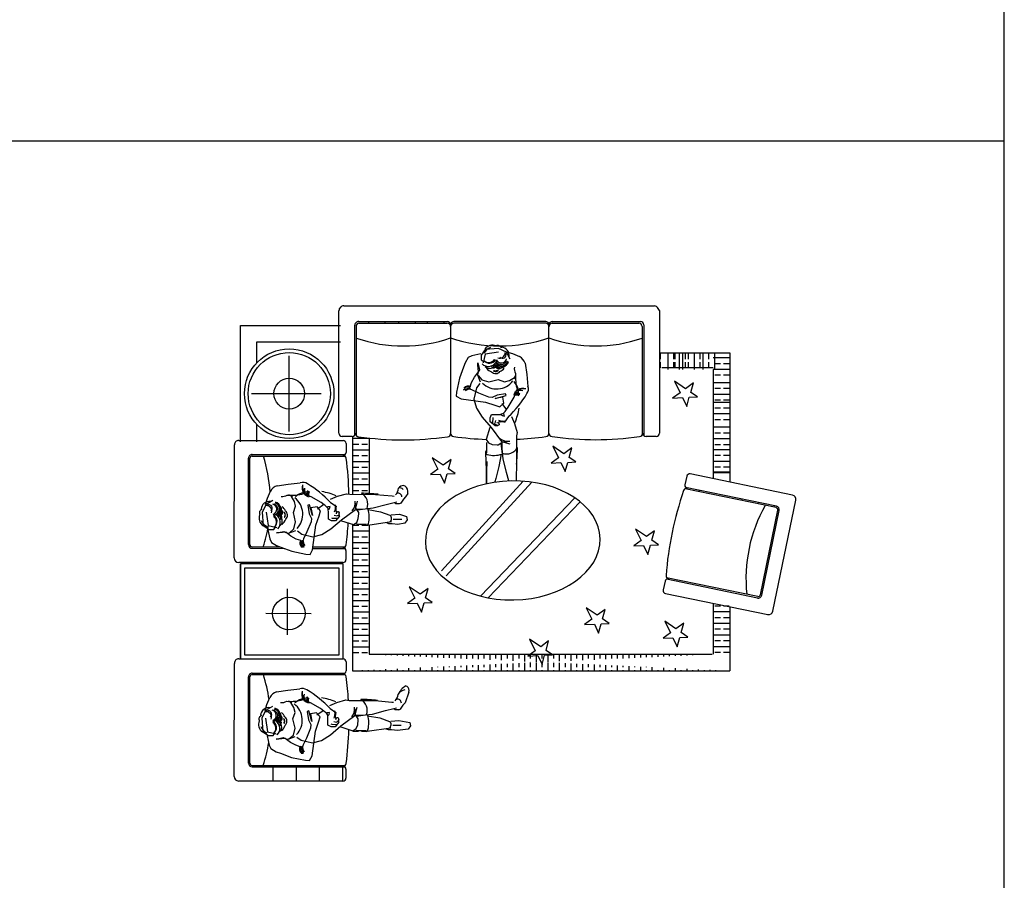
# Model space of a CAD drawing. Header units: millimetres. Extents: x -30782 to 40110, y 35885 to 73818.
# Tile 153 of 166: x 34713 to 40110, y 59161 to 63880. Entities that reach past the tile are written whole.
import ezdxf

# ---------------------------------------------------------------- set-up
doc = ezdxf.new("R2010")
doc.units = ezdxf.units.MM
doc.layers.add('L1', color=7, linetype='Continuous')

# ---------------------------------------------------------------- blocks, each defined once
blk = doc.blocks.new('A$C6974106A')
h = blk.add_hatch()
h.set_pattern_fill('BRASS', color=256, scale=10, angle=180, style=0)
h.set_pattern_definition([(180, (3011.95, -3920.034), (-8e-15, -63.5), []), (180, (3011.95, -3951.784), (-8e-15, -63.5), [31.75, -15.875])])
edge = h.paths.add_edge_path()
edge.add_line((1910.4, 739.1), (1910.4, 2620.5))
edge.add_line((2001.1, 648.3), (2001.1, 2716.5))
for p, q in [((1674, 2952.8), (1066.4, 3078.6)), ((1037.4, 3059.6), (921.6, 2499.8)), ((1098.5, 2971.9), (995.3, 2473.5)), ((1106.5, 2970.2), (1003.1, 2470.9)), ((1584.7, 2883.8), (1120.9, 2979.7)), ((1586.3, 2891.7), (1122.6, 2987.7)), ((1104.4, 2960.1), (1096.4, 2961.8)), ((1577.2, 2364.1), (1693, 2923.9)), ((1086, 2871.3), (1078, 2872.9)), ((1594.2, 2869.3), (1490.8, 2369.9)), ((1602.2, 2867.6), (1499, 2369.3)), ((1067.6, 2782.4), (1059.6, 2784.1)), ((257.4, 2716.5), (966.4, 2716.5)), ((257.4, 2335.8), (257.4, 2716.5)), ((285.4, 2716.5), (285.4, 2625.8)), ((317.1, 2712.9), (317.1, 2681.1)), ((348.9, 2716.5), (348.9, 2625.8)), ((380.6, 2712.9), (380.6, 2681.1)), ((422.1, 2716.5), (422.1, 2625.8)), ((453.9, 2712.9), (453.9, 2681.1)), ((485.6, 2716.5), (485.6, 2625.8)), ((517.4, 2712.9), (517.4, 2681.1)), ((529.2, 2716.5), (529.2, 2625.8)), ((561, 2712.9), (561, 2681.1)), ((592.7, 2716.5), (592.7, 2625.8)), ((624.5, 2712.9), (624.5, 2681.1)), ((665.9, 2716.5), (665.9, 2625.8)), ((697.7, 2712.9), (697.7, 2681.1)), ((729.4, 2716.5), (729.4, 2625.8)), ((761.2, 2712.9), (761.2, 2681.1)), ((788.7, 2716.5), (788.7, 2625.8)), ((820.4, 2712.9), (820.4, 2681.1)), ((853, 2716.5), (853, 2625.8)), ((884.7, 2712.9), (884.7, 2681.1)), ((912.2, 2716.5), (912.2, 2625.8)), ((916.5, 2716.5), (916.5, 2625.8)), ((1646.7, 2712.9), (1646.7, 2681.1)), ((1650.1, 2716.5), (2001.1, 2716.5)), ((1678.5, 2716.5), (1678.5, 2625.8)), ((1710.2, 2712.9), (1710.2, 2681.1)), ((1742, 2716.5), (1742, 2625.8)), ((1773.7, 2712.9), (1773.7, 2681.1)), ((1805.5, 2716.5), (1805.5, 2625.8)), ((1837.2, 2712.9), (1837.2, 2681.1)), ((1869, 2716.5), (1869, 2625.8)), ((1900.7, 2712.9), (1900.7, 2681.1)), ((2001.1, 648.3), (2001.1, 2716.5)), ((317.1, 2665.2), (317.1, 2633.5)), ((380.6, 2665.2), (380.6, 2633.5)), ((453.9, 2665.2), (453.9, 2633.5)), ((517.4, 2665.2), (517.4, 2633.5)), ((561, 2665.2), (561, 2633.5)), ((624.5, 2665.2), (624.5, 2633.5)), ((697.7, 2665.2), (697.7, 2633.5)), ((761.2, 2665.2), (761.2, 2633.5)), ((820.4, 2665.2), (820.4, 2633.5)), ((884.7, 2665.2), (884.7, 2633.5)), ((1646.7, 2665.2), (1646.7, 2633.5)), ((1710.2, 2665.2), (1710.2, 2633.5)), ((1773.7, 2665.2), (1773.7, 2633.5)), ((1837.2, 2665.2), (1837.2, 2633.5)), ((1900.7, 2665.2), (1900.7, 2633.5)), ((257.4, 2632), (348.1, 2632)), ((261, 2600.3), (292.7, 2600.3)), ((308.6, 2600.3), (340.3, 2600.3)), ((337.3, 2343.7), (337.3, 2625.8)), ((348.1, 2625.8), (947.6, 2625.8)), ((1631.3, 2625.8), (1910.4, 2625.8)), ((1910.4, 739.1), (1910.4, 2620.5)), ((257.4, 2568.5), (348.1, 2568.5)), ((261, 2552), (292.7, 2552)), ((308.6, 2552), (340.3, 2552)), ((499.5, 2538.4), (474.4, 2502)), ((501.5, 2494.4), (499.5, 2538.4)), ((1019.1, 2547.8), (1011.1, 2549.5)), ((257.4, 2520.3), (348.1, 2520.3)), ((261, 2488.5), (292.7, 2488.5)), ((308.6, 2488.5), (340.3, 2488.5)), ((474.4, 2502), (422.5, 2516.6)), ((422.5, 2516.6), (454.4, 2473)), ((551.9, 2480.3), (501.5, 2494.4)), ((1816.6, 2486.7), (1791.5, 2450.3)), ((1818.6, 2442.7), (1816.6, 2486.7)), ((257.4, 2456.8), (348.1, 2456.8)), ((257.4, 2439.4), (348.1, 2439.4)), ((261, 2471.1), (292.7, 2471.1)), ((308.6, 2471.1), (340.3, 2471.1)), ((454.4, 2473), (412.7, 2412.5)), ((412.7, 2412.5), (476.1, 2443.4)), ((476.1, 2443.4), (505.6, 2403.1)), ((503.2, 2456.6), (551.9, 2480.3)), ((505.6, 2403.1), (503.2, 2456.6)), ((934.3, 2480.5), (982.2, 2470.6)), ((1739.6, 2464.8), (1771.5, 2421.3)), ((1791.5, 2450.3), (1739.6, 2464.8)), ((1869, 2428.6), (1818.6, 2442.7)), ((257.4, 2375.9), (348.1, 2375.9)), ((261, 2415.3), (292.7, 2415.3)), ((261, 2407.6), (292.7, 2407.6)), ((308.6, 2415.3), (340.3, 2415.3)), ((308.6, 2407.6), (340.3, 2407.6)), ((1771.5, 2421.3), (1729.8, 2360.7)), ((1729.8, 2360.7), (1793.2, 2391.6)), ((1793.2, 2391.6), (1822.7, 2351.3)), ((1820.3, 2404.8), (1869, 2428.6)), ((1822.7, 2351.3), (1820.3, 2404.8)), ((26.3, 2330.4), (697.6, 2330.4)), ((261, 2334.4), (292.7, 2334.4)), ((308.6, 2334.4), (340.3, 2334.4)), ((1310.5, 2325.8), (1285.4, 2289.4)), ((1312.4, 2281.8), (1310.5, 2325.8)), ((1509.9, 2361.4), (1557.9, 2351.4)), ((0, 600.9), (0.2, 2303.4)), ((715.8, 2312.2), (715.8, 2258)), ((1233.5, 2303.9), (1265.4, 2260.4)), ((1285.4, 2289.4), (1233.5, 2303.9)), ((1362.9, 2267.7), (1312.4, 2281.8)), ((1314.1, 2243.9), (1362.9, 2267.7)), ((86.3, 1743.4), (86.3, 2226.3)), ((95.4, 1743), (95.4, 2217.2)), ((104.5, 2244.5), (708.9, 2244.4)), ((113.6, 2235.4), (710, 2235.3)), ((1265.4, 2260.4), (1223.6, 2199.8)), ((1223.6, 2199.8), (1287.1, 2230.7)), ((1287.1, 2230.7), (1316.6, 2190.4)), ((1316.6, 2190.4), (1314.1, 2243.9)), ((1741.8, 2055.7), (1716.7, 2019.3)), ((1743.8, 2011.7), (1741.8, 2055.7)), ((1664.9, 2033.8), (1696.7, 1990.2)), ((1716.7, 2019.3), (1664.9, 2033.8)), ((1794.2, 1997.5), (1743.8, 2011.7)), ((1745.5, 1973.8), (1794.2, 1997.5)), ((1696.7, 1990.2), (1655, 1929.7)), ((1655, 1929.7), (1718.4, 1960.6)), ((1718.4, 1960.6), (1747.9, 1920.3)), ((1747.9, 1920.3), (1745.5, 1973.8)), ((1075.2, 1897), (1601.2, 1392.3)), ((779.1, 1849.9), (811, 1806.3)), ((831, 1835.3), (779.1, 1849.9)), ((856.1, 1871.7), (831, 1835.3)), ((858.1, 1827.8), (856.1, 1871.7)), ((1052.4, 1866.2), (1591.5, 1349)), ((811, 1806.3), (769.3, 1745.8)), ((908.5, 1813.6), (858.1, 1827.8)), ((859.8, 1789.9), (908.5, 1813.6)), ((862.2, 1736.4), (859.8, 1789.9)), ((769.3, 1745.8), (832.7, 1776.7)), ((832.7, 1776.7), (862.2, 1736.4)), ((1914.4, 1745.3), (1889.3, 1708.9)), ((1916.3, 1701.3), (1914.4, 1745.3)), ((86.3, 1707.1), (86.2, 1204.2)), ((95.4, 1707.5), (95.3, 1204.2)), ((698.7, 1725.2), (103, 1725.2)), ((1869.3, 1679.9), (1827.5, 1619.3)), ((1837.4, 1723.4), (1869.3, 1679.9)), ((1889.3, 1708.9), (1837.4, 1723.4)), ((1966.8, 1687.2), (1916.3, 1701.3)), ((1918.1, 1663.4), (1966.8, 1687.2)), ((966.5, 1631.7), (1481.2, 1162.3)), ((1827.5, 1619.3), (1891, 1650.3)), ((1891, 1650.3), (1920.5, 1609.9)), ((1920.5, 1609.9), (1918.1, 1663.4)), ((315, 1594), (376, 1603.3)), ((376, 1603.3), (441.9, 1609.8)), ((961.4, 1583.9), (1453.7, 1136)), ((251.5, 1492), (261.8, 1525)), ((291.5, 1512.9), (254.4, 1491.7)), ((261.8, 1525), (278.3, 1563.5)), ((389.4, 1538.6), (379.1, 1542.7)), ((400.9, 1534.8), (379.6, 1543.8)), ((393.5, 1535.3), (389.4, 1538.6)), ((410, 1508.5), (393.5, 1535.3)), ((467.1, 1545.3), (458.5, 1552.8)), ((471.6, 1541.1), (467.1, 1545.3)), ((477.3, 1537.3), (471.6, 1541.1)), ((478.6, 1548.1), (474.8, 1551.9)), ((474.8, 1551.9), (476.7, 1539.8)), ((476.7, 1539.8), (487.6, 1533.8)), ((487.6, 1533.8), (477.3, 1537.3)), ((483, 1541.1), (478.6, 1548.1)), ((484.3, 1564.6), (479.9, 1564)), ((479.9, 1564), (481.8, 1551.9)), ((501.3, 1533.7), (480.9, 1540.2)), ((481.8, 1551.9), (483, 1544.9)), ((483, 1544.9), (483, 1541.1)), ((484.3, 1543), (484.3, 1564.6)), ((494.6, 1533.8), (484.3, 1543)), ((489.4, 1560.2), (486.2, 1543.6)), ((486.2, 1543.6), (488.1, 1538.5)), ((488.1, 1538.5), (494.6, 1533.8)), ((488.8, 1549.4), (489.4, 1555.7)), ((489.4, 1540.4), (488.8, 1549.4)), ((489.4, 1555.7), (492, 1560.8)), ((492, 1560.8), (489.4, 1560.2)), ((556, 1501.9), (501.3, 1533.7)), ((606.9, 1519.9), (645.3, 1536.1)), ((645.3, 1536.1), (694.9, 1550)), ((694.9, 1550), (713.1, 1547.4)), ((713.1, 1547.4), (854.4, 1546.3)), ((854.4, 1546.3), (957, 1546)), ((254.4, 1491.7), (233.2, 1449.3)), ((403.8, 1446.7), (416.2, 1481.7)), ((416.2, 1481.7), (410, 1508.5)), ((491.5, 1489.8), (483.1, 1487)), ((483.1, 1487), (489.8, 1440.4)), ((508.3, 1430.9), (491.5, 1489.8)), ((533.5, 1478.6), (499.9, 1473)), ((499.9, 1473), (508.3, 1430.9)), ((553.2, 1456.2), (533.5, 1478.6)), ((535.6, 1467.3), (570.9, 1492.5)), ((573.4, 1488.9), (556, 1501.9)), ((604.7, 1480.9), (590.7, 1478.1)), ((590.7, 1478.1), (593.5, 1461.2)), ((594.9, 1463.2), (601.9, 1469.7)), ((596.3, 1450), (594.9, 1463.2)), ((601.9, 1469.7), (604.7, 1480.9)), ((607.5, 1502.8), (638.6, 1481.1)), ((632.3, 1463.7), (628.3, 1449.9)), ((629.5, 1489.4), (638.9, 1477.8)), ((629.5, 1451.3), (633.1, 1458.3)), ((630.9, 1487.4), (633.8, 1479)), ((633.8, 1479), (632.3, 1463.7)), ((632.8, 1469.1), (639.9, 1446.7)), ((633.1, 1458.3), (636.8, 1463.8)), ((638.6, 1481.1), (635.6, 1460.1)), ((637.1, 1476.9), (636.5, 1461.9)), ((667.3, 1407.6), (744.3, 1464.4)), ((744.3, 1464.4), (755.7, 1510)), ((762, 1446.7), (745.5, 1471.4)), ((750, 1466.3), (782.2, 1466.3)), ((755.2, 1461.4), (811.4, 1469.4)), ((782.2, 1466.3), (841.1, 1472)), ((813.5, 1463.4), (881.4, 1450.8)), ((841.1, 1472), (911.7, 1491)), ((911.7, 1491), (956.9, 1502.4)), ((233.2, 1449.3), (238.5, 1375)), ((254.4, 1449.3), (265, 1375)), ((416.1, 1395.8), (403.8, 1446.7)), ((489.8, 1440.4), (502.6, 1414.5)), ((502.6, 1414.5), (500.6, 1395.2)), ((527.9, 1377.6), (544.8, 1428.1)), ((544.8, 1428.1), (553.2, 1456.2)), ((596.3, 1427.6), (596.3, 1450)), ((596.3, 1410.7), (596.3, 1427.6)), ((613.2, 1402.3), (596.3, 1410.7)), ((609.7, 1358.1), (667.3, 1407.6)), ((612.7, 1418.3), (617, 1417.1)), ((617, 1417.1), (638.6, 1415.6)), ((627.9, 1432), (643.6, 1428.7)), ((655.9, 1427.8), (635.6, 1402.3)), ((638.6, 1415.6), (644.7, 1415.3)), ((639.5, 1440), (640.4, 1443.9)), ((639.9, 1446.7), (644, 1449.2)), ((651.2, 1430.7), (643.6, 1428.7)), ((644, 1449.2), (647.2, 1452.5)), ((647.2, 1452.5), (649.8, 1452.8)), ((649.8, 1452.8), (651.6, 1451.7)), ((655.6, 1444.8), (651.2, 1430.7)), ((651.6, 1451.7), (655.6, 1444.8)), ((655.9, 1427.8), (655.6, 1444.8)), ((751.7, 1393.1), (759.9, 1413.7)), ((759.9, 1413.7), (762, 1440.5)), ((762, 1440.5), (762, 1446.7)), ((881.4, 1450.8), (947.2, 1434.3)), ((947.2, 1434.3), (965.8, 1428.2)), ((238.5, 1375), (270.3, 1353.8)), ((263.9, 1352), (274.2, 1302.5)), ((265, 1375), (312.7, 1364.4)), ((270.3, 1353.8), (296.8, 1353.8)), ((296.8, 1353.8), (307.4, 1369.7)), ((381.9, 1336.4), (406.4, 1357.3)), ((406.4, 1357.3), (416.1, 1395.8)), ((500.6, 1395.2), (477.9, 1340.9)), ((509.5, 1243.1), (527.9, 1377.6)), ((560.3, 1327.2), (609.7, 1358.1)), ((624.4, 1402.3), (613.2, 1402.3)), ((635.6, 1402.3), (624.4, 1402.3)), ((667.3, 1401.4), (733.2, 1380.8)), ((733.2, 1380.8), (751.7, 1393.1)), ((749.6, 1382.8), (805.2, 1382.8)), ((806.5, 1377.3), (899, 1380.7)), ((852.6, 1383.7), (909.1, 1382.9)), ((899, 1380.7), (946.8, 1380.7)), ((909.1, 1382.9), (975.1, 1383.6)), ((946.8, 1380.7), (976.3, 1380.7)), ((274.2, 1302.5), (283.7, 1282.4)), ((312, 1335.5), (351.2, 1343.9)), ((326, 1335.5), (312, 1335.5)), ((361.8, 1339), (326, 1335.5)), ((351.2, 1343.9), (362.5, 1337.9)), ((390.2, 1316.6), (361.8, 1339)), ((362.5, 1337.9), (378, 1333.8)), ((378, 1333.8), (416.9, 1348.6)), ((419.6, 1301.1), (390.2, 1316.6)), ((444.1, 1292.9), (419.6, 1301.1)), ((426.2, 1346.1), (449.9, 1328.2)), ((449.9, 1328.2), (511, 1313.8)), ((460, 1303.1), (455, 1287.8)), ((477.9, 1340.9), (460, 1303.1)), ((511, 1313.8), (560.3, 1327.2)), ((283.7, 1282.4), (312.2, 1265.9)), ((312.2, 1265.9), (335.4, 1257.1)), ((335.4, 1257.1), (396.1, 1234.5)), ((460.6, 1257), (449.4, 1293.4)), ((455, 1287.8), (455, 1276.6)), ((455, 1276.6), (460.6, 1257)), ((495.6, 1216.9), (509.5, 1243.1)), ((396.1, 1234.5), (472.7, 1218.6)), ((472.7, 1218.6), (495.6, 1216.9)), ((894.3, 1174.4), (842.4, 1189)), ((842.4, 1189), (874.3, 1145.4)), ((919.4, 1210.8), (894.3, 1174.4)), ((921.3, 1166.8), (919.4, 1210.8)), ((86.2, 682.5), (86.2, 1167.9)), ((95.3, 1149.9), (86.2, 1149.9)), ((95.3, 682.5), (95.3, 1167.9)), ((104.4, 1186.1), (699.7, 1186)), ((874.3, 1145.4), (832.5, 1084.8)), ((971.8, 1152.7), (921.3, 1166.8)), ((923, 1129), (971.8, 1152.7)), ((832.5, 1084.8), (896, 1115.8)), ((896, 1115.8), (925.5, 1075.4)), ((925.5, 1075.4), (923, 1129)), ((1626.8, 1084.4), (1601.7, 1048)), ((1628.8, 1040.4), (1626.8, 1084.4)), ((95.3, 1059.1), (86.2, 1059.1)), ((1549.8, 1062.5), (1581.7, 1019)), ((1601.7, 1048), (1549.8, 1062.5)), ((1679.2, 1026.3), (1628.8, 1040.4)), ((1630.5, 1002.5), (1679.2, 1026.3)), ((95.3, 992.9), (86.2, 992.9)), ((1581.7, 1019), (1540, 958.4)), ((1540, 958.4), (1603.4, 989.3)), ((1603.4, 989.3), (1632.9, 949)), ((1632.9, 949), (1630.5, 1002.5)), ((985.3, 929.6), (987.4, 935.5)), ((1028.5, 951.5), (1046.6, 939.4)), ((1046.6, 939.4), (1059.5, 927)), ((1059.5, 927), (1081.8, 912.5)), ((1143.1, 905.7), (1154.4, 944.8)), ((1154.4, 944.8), (1172.9, 947.9)), ((1168.8, 871.7), (1168.8, 918.1)), ((1172.9, 947.9), (1191.4, 934.5)), ((1191.4, 934.5), (1198.6, 897.5)), ((2083.8, 940.1), (2085.9, 945.9)), ((2119.1, 956.6), (2176.8, 936.7)), ((2176.8, 936.7), (2189.7, 924.3)), ((2189.7, 924.3), (2212, 909.7)), ((2273.3, 903), (2284.6, 963.2)), ((2284.6, 963.2), (2303.1, 966.3)), ((2303.1, 966.3), (2321.6, 952.9)), ((2321.6, 952.9), (2328.9, 894.7)), ((95.3, 902.2), (86.2, 902.2)), ((1034.1, 774.6), (1042.4, 866)), ((1042.4, 866), (1042.7, 876.1)), ((1089.3, 831.9), (1077.9, 877.1)), ((1085.1, 885.5), (1078.6, 877.5)), ((1081.4, 914.8), (1086.2, 903.9)), ((1085, 906), (1085.1, 885.5)), ((1146.2, 860.4), (1143.1, 905.7)), ((1198.6, 897.5), (1194.5, 865.6)), ((1194.5, 865.6), (1194.5, 848.1)), ((2172.6, 863.3), (2172.9, 873.4)), ((2219.5, 829.2), (2208.2, 874.3)), ((2215.4, 882.8), (2208.8, 874.8)), ((2211.6, 912.1), (2216.4, 901.2)), ((2215.2, 903.2), (2215.4, 882.8)), ((2276.4, 857.7), (2273.3, 903)), ((2299, 869), (2299, 915.3)), ((2328.9, 894.7), (2324.7, 862.8)), ((95.3, 827.7), (86.2, 827.7)), ((1108.3, 761.3), (1089.3, 831.9)), ((1129.6, 801.6), (1148.5, 852.9)), ((1202.4, 732.2), (1183, 861.5)), ((1194.5, 848.1), (1190.4, 835.7)), ((2164.3, 771.9), (2172.6, 863.3)), ((2238.5, 758.5), (2219.5, 829.2)), ((2259.8, 798.8), (2278.7, 850.1)), ((2332.6, 729.4), (2313.2, 858.8)), ((2324.7, 845.3), (2320.6, 833)), ((2324.7, 862.8), (2324.7, 845.3)), ((1033, 633.3), (1034.1, 774.6)), ((1114, 702.4), (1108.3, 761.3)), ((1117, 733.7), (1129.6, 801.6)), ((2163.2, 630.6), (2164.3, 771.9)), ((2244.2, 699.7), (2238.5, 758.5)), ((2247.2, 731), (2259.8, 798.8)), ((95.3, 737), (86.2, 737)), ((724.5, 739.1), (1033.8, 739.1)), ((726, 648.3), (726, 739.1)), ((757.7, 699.6), (757.7, 731.3)), ((789.5, 648.3), (789.5, 739.1)), ((821.2, 699.6), (821.2, 731.3)), ((853, 648.3), (853, 739.1)), ((884.7, 699.6), (884.7, 731.3)), ((916.5, 648.3), (916.5, 739.1)), ((948.2, 699.6), (948.2, 731.3)), ((980, 648.3), (980, 739.1)), ((1011.7, 699.6), (1011.7, 731.3)), ((1119, 675.4), (1111, 731.6)), ((1114, 670.2), (1114, 702.4)), ((1197.5, 669.8), (1197.5, 725.4)), ((1202.2, 699.6), (1202.2, 731.3)), ((1202.6, 739.1), (1910.4, 739.1)), ((1234, 648.3), (1234, 739.1)), ((1265.7, 699.6), (1265.7, 731.3)), ((1297.5, 648.3), (1297.5, 739.1)), ((1329.2, 699.6), (1329.2, 731.3)), ((1361, 648.3), (1361, 739.1)), ((1392.7, 699.6), (1392.7, 731.3)), ((1424.5, 648.3), (1424.5, 739.1)), ((1456.2, 699.6), (1456.2, 731.3)), ((1488, 648.3), (1488, 739.1)), ((1519.7, 699.6), (1519.7, 731.3)), ((1551.5, 648.3), (1551.5, 739.1)), ((1583.2, 699.6), (1583.2, 731.3)), ((1615, 648.3), (1615, 739.1)), ((1646.7, 699.6), (1646.7, 731.3)), ((1678.5, 648.3), (1678.5, 739.1)), ((1710.2, 699.6), (1710.2, 731.3)), ((1742, 648.3), (1742, 739.1)), ((1773.7, 699.6), (1773.7, 731.3)), ((1805.5, 648.3), (1805.5, 739.1)), ((1837.2, 699.6), (1837.2, 731.3)), ((1869, 648.3), (1869, 739.1)), ((1900.7, 699.6), (1900.7, 731.3)), ((2249.2, 672.6), (2241.2, 728.9)), ((2327.7, 667.1), (2327.7, 722.7)), ((2332.4, 696.8), (2332.4, 728.6)), ((108.9, 668.9), (711.7, 668.9)), ((108.9, 659.8), (710.6, 659.8)), ((716.6, 648.3), (1033.1, 648.3)), ((757.7, 652), (757.7, 683.7)), ((821.2, 652), (821.2, 683.7)), ((884.7, 652), (884.7, 683.7)), ((948.2, 652), (948.2, 683.7)), ((1011.7, 652), (1011.7, 683.7)), ((1115.9, 664.5), (1070.4, 675.9)), ((1133.7, 682.2), (1109, 665.7)), ((1172.8, 587.5), (1115.9, 664.5)), ((1139.9, 682.2), (1133.7, 682.2)), ((1166.6, 680.1), (1139.9, 682.2)), ((1187.2, 671.9), (1166.6, 680.1)), ((1179, 587.5), (1199.6, 653.4)), ((1199.6, 653.4), (1187.2, 671.9)), ((1198, 648.3), (2001.1, 648.3)), ((1202.2, 652), (1202.2, 683.7)), ((1265.7, 652), (1265.7, 683.7)), ((1329.2, 652), (1329.2, 683.7)), ((1392.7, 652), (1392.7, 683.7)), ((1456.2, 652), (1456.2, 683.7)), ((1519.7, 652), (1519.7, 683.7)), ((1583.2, 652), (1583.2, 683.7)), ((1646.7, 652), (1646.7, 683.7)), ((1710.2, 652), (1710.2, 683.7)), ((1773.7, 652), (1773.7, 683.7)), ((1837.2, 652), (1837.2, 683.7)), ((1900.7, 652), (1900.7, 683.7)), ((2246.1, 661.7), (2200.6, 673.1)), ((2263.9, 679.5), (2239.2, 663)), ((2244.2, 667.4), (2244.2, 699.7)), ((2303, 584.8), (2246.1, 661.7)), ((2270.1, 679.5), (2263.9, 679.5)), ((2296.8, 677.4), (2270.1, 679.5)), ((2317.4, 669.2), (2296.8, 677.4)), ((2309.2, 584.8), (2329.8, 650.6)), ((2329.8, 650.6), (2317.4, 669.2)), ((2332.4, 649.2), (2332.4, 681)), ((716.7, 646.2), (716.7, 591.7)), ((737.6, 25), (738, 596.6)), ((754.4, 612.9), (803.4, 612.8)), ((815.2, 98.4), (815.6, 607.3)), ((823.4, 98.4), (823.8, 608.3)), ((1030.4, 615.1), (1033, 633.3)), ((1044.3, 565.5), (1030.4, 615.1)), ((1321.7, 431.8), (1321.8, 607.9)), ((1329.9, 430.7), (1330, 606.9)), ((1342.3, 612.4), (1391.2, 612.4)), ((1407.6, 596.1), (1407.1, 24.5)), ((1415.3, 596.6), (1415.3, 33.8)), ((1936.3, 596.6), (1415.3, 596.6)), ((1935.9, 25), (1936.3, 596.6)), ((1936.3, 33.8), (1936.3, 596.6)), ((1952.7, 612.9), (2001.6, 612.8)), ((2013.5, 98.4), (2013.9, 607.3)), ((2021.7, 98.4), (2022.1, 608.3)), ((2160.6, 612.3), (2163.2, 630.6)), ((2174.5, 562.7), (2160.6, 612.3)), ((2519.7, 98), (2520.1, 607.9)), ((2527.9, 98), (2528.3, 606.9)), ((2605.8, 594.4), (2528.3, 594.4)), ((2540.5, 612.4), (2589.5, 612.4)), ((2605.8, 596.1), (2605.4, 24.5)), ((698.5, 573.6), (27.2, 573.7)), ((1060.5, 527.1), (1044.3, 565.5)), ((1077.6, 527.7), (1099.2, 558.8)), ((1091, 549.7), (1102.6, 559.1)), ((1093, 551.1), (1101.4, 554)), ((1099.2, 558.8), (1120.3, 555.8)), ((1101.4, 554), (1116.6, 552.5)), ((1103.5, 557.3), (1118.5, 556.7)), ((1111.3, 553.1), (1133.7, 560.1)), ((1122.1, 553.3), (1116.6, 557)), ((1116.6, 552.5), (1130.4, 548.5)), ((1129.1, 549.7), (1122.1, 553.3)), ((1127.5, 570), (1128.6, 571.8)), ((1127.9, 567.4), (1127.5, 570)), ((1131.2, 564.2), (1127.9, 567.4)), ((1128.6, 571.8), (1135.5, 575.8)), ((1133.7, 560.1), (1131.2, 564.2)), ((1152.6, 576.2), (1135.5, 575.8)), ((1135.5, 575.8), (1149.7, 571.4)), ((1140.4, 559.7), (1136.4, 560.7)), ((1148.4, 548.2), (1151.6, 563.8)), ((1149.7, 571.4), (1151.6, 563.8)), ((1152.6, 576.2), (1178.1, 555.8)), ((1163.3, 537.2), (1164.8, 558.8)), ((1164.8, 558.8), (1165.1, 564.9)), ((1222.2, 529.9), (1172.8, 587.5)), ((1178.1, 555.8), (1178.1, 544.6)), ((1178.1, 544.6), (1178.1, 533.4)), ((1437.7, 574.2), (1437.7, 56.2)), ((1913.9, 574.2), (1437.7, 574.2)), ((1913.9, 56.2), (1913.9, 574.2)), ((2190.7, 524.3), (2174.5, 562.7)), ((2207.8, 525), (2229.4, 556.1)), ((2221.2, 546.9), (2232.8, 556.4)), ((2223.2, 548.3), (2231.6, 551.2)), ((2229.4, 556.1), (2250.5, 553)), ((2231.6, 551.2), (2246.8, 549.8)), ((2233.7, 554.6), (2248.7, 554)), ((2241.5, 550.3), (2263.9, 557.3)), ((2252.3, 550.6), (2246.8, 554.2)), ((2246.8, 549.8), (2260.7, 545.8)), ((2259.3, 546.9), (2252.3, 550.6)), ((2257.7, 567.2), (2258.8, 569)), ((2258.1, 564.7), (2257.7, 567.2)), ((2261.4, 561.4), (2258.1, 564.7)), ((2258.8, 569), (2265.7, 573)), ((2263.9, 557.3), (2261.4, 561.4)), ((2282.8, 573.4), (2265.7, 573)), ((2265.7, 573), (2279.9, 568.7)), ((2270.6, 557), (2266.6, 557.9)), ((2278.6, 545.4), (2281.9, 561)), ((2279.9, 568.7), (2281.9, 561)), ((2282.8, 573.4), (2308.3, 553)), ((2293.5, 534.4), (2295, 556.1)), ((2295, 556.1), (2295.3, 562.2)), ((2352.4, 527.1), (2303, 584.8)), ((2308.3, 553), (2308.3, 541.8)), ((2308.3, 541.8), (2308.3, 530.6)), ((1091.5, 493.7), (1078.5, 476.2)), ((1113.1, 455.8), (1087.9, 491.1)), ((1110.7, 522.1), (1099.5, 525)), ((1099.5, 525), (1102.3, 510.9)), ((1102.3, 510.9), (1119.1, 513.7)), ((1117.1, 515.2), (1110.7, 522.1)), ((1130.4, 516.5), (1117.1, 515.2)), ((1152.8, 516.5), (1130.4, 516.5)), ((1169.6, 516.5), (1152.8, 516.5)), ((1162.1, 532.9), (1163.3, 537.2)), ((1178.1, 533.4), (1169.6, 516.5)), ((1253.1, 480.5), (1222.2, 529.9)), ((2221.7, 490.9), (2208.7, 473.4)), ((2243.3, 453.1), (2218.1, 488.3)), ((2240.9, 519.4), (2229.7, 522.2)), ((2229.7, 522.2), (2232.5, 508.2)), ((2232.5, 508.2), (2249.3, 511)), ((2247.3, 512.4), (2240.9, 519.4)), ((2260.6, 513.8), (2247.3, 512.4)), ((2283, 513.8), (2260.6, 513.8)), ((2299.8, 513.8), (2283, 513.8)), ((2292.3, 530.2), (2293.5, 534.4)), ((2308.3, 530.6), (2299.8, 513.8)), ((2383.3, 477.7), (2352.4, 527.1)), ((481.5, 94.3), (481.5, 475.9)), ((1078.5, 476.2), (1046.7, 421.5)), ((1124.2, 473.4), (1101.8, 453.7)), ((1101.8, 453.7), (1107.4, 420.1)), ((1152.3, 465), (1124.2, 473.4)), ((1202.8, 448.1), (1152.3, 465)), ((1337.3, 429.7), (1202.8, 448.1)), ((1266.6, 431.2), (1253.1, 480.5)), ((2208.7, 473.4), (2176.9, 418.7)), ((2254.4, 470.6), (2232, 451)), ((2232, 451), (2237.6, 417.3)), ((2282.5, 462.2), (2254.4, 470.6)), ((2333, 445.4), (2282.5, 462.2)), ((2467.5, 426.9), (2333, 445.4)), ((2396.8, 428.4), (2383.3, 477.7)), ((2605.7, 467.4), (2528.2, 467.4)), ((1037.4, 404.5), (1015.7, 404.5)), ((1015.7, 404.5), (1016.4, 400.1)), ((1016.4, 400.1), (1028.5, 402)), ((1024.7, 409.6), (1019.6, 412.2)), ((1019.6, 412.2), (1020.2, 409.6)), ((1020.2, 409.6), (1036.7, 406.4)), ((1031, 409), (1024.7, 409.6)), ((1035.1, 387.3), (1027.6, 378.7)), ((1028.5, 402), (1035.5, 403.3)), ((1032.3, 398.8), (1028.5, 395)), ((1028.5, 395), (1040.6, 396.9)), ((1039.9, 409.6), (1031, 409)), ((1039.3, 403.3), (1032.3, 398.8)), ((1039.3, 391.8), (1035.1, 387.3)), ((1035.5, 403.3), (1039.3, 403.3)), ((1036.7, 406.4), (1041.8, 408.3)), ((1046.5, 414.8), (1037.4, 404.5)), ((1043.1, 397.5), (1039.3, 391.8)), ((1046.7, 421.5), (1040.2, 401.1)), ((1040.6, 396.9), (1046.5, 407.8)), ((1041.8, 408.3), (1046.5, 414.8)), ((1046.5, 407.8), (1043.1, 397.5)), ((1149.5, 428.5), (1090.5, 411.7)), ((1090.5, 411.7), (1093.3, 403.3)), ((1093.3, 403.3), (1140, 410)), ((1107.4, 420.1), (1149.5, 428.5)), ((1140, 410), (1165.9, 422.8)), ((1165.9, 422.8), (1185.1, 420.8)), ((1185.1, 420.8), (1239.4, 398.1)), ((1239.4, 398.1), (1277.3, 380.2)), ((1252.1, 370.2), (1266.6, 431.2)), ((1277.3, 380.2), (1292.6, 375.2)), ((1323.4, 380.8), (1286.9, 369.6)), ((1303.8, 375.2), (1323.4, 380.8)), ((1321.7, 370.3), (1321.7, 380.3)), ((1363.5, 415.8), (1337.3, 429.7)), ((1345.9, 316.3), (1361.8, 392.9)), ((1361.8, 392.9), (1363.5, 415.8)), ((1688.8, 421.8), (1687.1, 173.5)), ((2145.9, 401.8), (2146.6, 397.3)), ((2167.6, 401.8), (2145.9, 401.8)), ((2146.6, 397.3), (2158.7, 399.2)), ((2149.8, 409.4), (2150.4, 406.9)), ((2154.9, 406.9), (2149.8, 409.4)), ((2150.4, 406.9), (2166.9, 403.7)), ((2161.2, 406.2), (2154.9, 406.9)), ((2165.3, 384.6), (2157.8, 376)), ((2158.7, 399.2), (2165.7, 400.5)), ((2162.5, 396.1), (2158.7, 392.2)), ((2158.7, 392.2), (2170.8, 394.1)), ((2170.1, 406.9), (2161.2, 406.2)), ((2169.5, 400.5), (2162.5, 396.1)), ((2169.5, 389.1), (2165.3, 384.6)), ((2165.7, 400.5), (2169.5, 400.5)), ((2166.9, 403.7), (2172, 405.6)), ((2176.7, 412), (2167.6, 401.8)), ((2173.3, 394.8), (2169.5, 389.1)), ((2176.9, 418.7), (2170.4, 398.4)), ((2170.8, 394.1), (2176.7, 405)), ((2172, 405.6), (2176.7, 412)), ((2176.7, 405), (2173.3, 394.8)), ((2279.7, 425.8), (2220.7, 408.9)), ((2220.7, 408.9), (2223.5, 400.5)), ((2223.5, 400.5), (2270.2, 407.2)), ((2237.6, 417.3), (2279.7, 425.8)), ((2270.2, 407.2), (2296.1, 420.1)), ((2296.1, 420.1), (2315.3, 418)), ((2315.3, 418), (2369.7, 395.4)), ((2369.7, 395.4), (2407.5, 377.5)), ((2382.3, 367.4), (2396.8, 428.4)), ((2453.6, 378.1), (2417.1, 366.9)), ((2434, 372.5), (2453.6, 378.1)), ((2493.7, 413), (2467.5, 426.9)), ((2476.1, 313.6), (2492, 390.2)), ((2492, 390.2), (2493.7, 413)), ((977.1, 296.2), (970.6, 362.1)), ((1071.9, 330.2), (1045.1, 313.8)), ((1098.7, 336.4), (1071.9, 330.2)), ((1133.7, 324), (1098.7, 336.4)), ((1184.6, 336.3), (1133.7, 324)), ((1223, 326.6), (1184.6, 336.3)), ((1243.9, 302.1), (1223, 326.6)), ((1246.6, 298.2), (1231.8, 337.1)), ((1234.3, 346.4), (1252.1, 370.2)), ((1279.3, 339.8), (1263.8, 310.4)), ((1287.5, 364.3), (1279.3, 339.8)), ((1292.6, 375.2), (1303.8, 375.2)), ((2107.3, 293.5), (2100.8, 359.3)), ((2202.1, 327.5), (2175.3, 311)), ((2228.9, 333.6), (2202.1, 327.5)), ((2263.9, 321.3), (2228.9, 333.6)), ((2314.8, 333.5), (2263.9, 321.3)), ((2353.3, 323.9), (2314.8, 333.5)), ((2374.1, 299.4), (2353.3, 323.9)), ((2376.8, 295.4), (2362, 334.3)), ((2364.5, 343.7), (2382.3, 367.4)), ((2409.5, 337.1), (2394, 307.7)), ((2407.5, 377.5), (2422.8, 372.5)), ((2417.7, 361.6), (2409.5, 337.1)), ((2422.8, 372.5), (2434, 372.5)), ((2451.9, 367.6), (2451.9, 377.6)), ((2605.6, 340.4), (2528.1, 340.4)), ((688.6, 301.4), (274.4, 301.4)), ((986.3, 235.2), (977.1, 296.2)), ((1045.6, 321.1), (1036.6, 299.8)), ((1041.8, 309.6), (1037.7, 299.3)), ((1045.1, 313.8), (1041.8, 309.6)), ((1236.5, 271.4), (1242.5, 282.7)), ((1244.9, 232.2), (1236.5, 271.4)), ((1263.8, 310.4), (1241.4, 282)), ((1241.4, 282), (1244.9, 246.2)), ((1242.5, 282.7), (1246.6, 298.2)), ((1323.3, 255.6), (1345.9, 316.3)), ((1329.6, 98), (1329.7, 273)), ((1803.1, 292.7), (1551.3, 292.7)), ((2116.6, 232.5), (2107.3, 293.5)), ((2175.8, 318.3), (2166.8, 297.1)), ((2172, 306.8), (2167.9, 296.5)), ((2175.3, 311), (2172, 306.8)), ((2366.7, 268.7), (2372.7, 279.9)), ((2394, 307.7), (2371.6, 279.3)), ((2371.6, 279.3), (2375.1, 243.5)), ((2372.7, 279.9), (2376.8, 295.4)), ((2453.5, 252.9), (2476.1, 313.6)), ((1205.3, 185.2), (1215.9, 232.9)), ((1226.5, 217), (1210.6, 227.6)), ((1226.5, 190.5), (1226.5, 217)), ((1244.9, 246.2), (1244.9, 232.2)), ((1297.9, 203.9), (1314.5, 232.4)), ((1314.5, 232.4), (1323.3, 255.6)), ((1321.4, 98), (1321.6, 251.1)), ((2335.5, 182.4), (2346.1, 230.1)), ((2356.8, 214.2), (2340.8, 224.8)), ((2375.1, 229.5), (2366.7, 268.7)), ((2375.1, 243.5), (2375.1, 229.5)), ((2428.1, 201.1), (2444.7, 229.6)), ((2444.7, 229.6), (2453.5, 252.9)), ((1055.4, 182), (1016.9, 198.5)), ((1088.4, 171.7), (1055.4, 182)), ((1067.5, 211.7), (1088.7, 174.6)), ((1088.7, 174.6), (1131.1, 153.4)), ((1131.1, 174.6), (1205.3, 185.2)), ((1205.3, 158.7), (1226.5, 190.5)), ((1228.4, 184.1), (1277.9, 194.4)), ((1277.9, 194.4), (1297.9, 203.9)), ((2185.6, 179.3), (2147.1, 195.8)), ((2218.6, 169), (2185.6, 179.3)), ((2197.7, 208.9), (2218.9, 171.8)), ((2218.9, 171.8), (2261.3, 150.6)), ((2261.3, 171.8), (2335.5, 182.4)), ((2335.5, 155.9), (2356.8, 187.7)), ((2356.8, 187.7), (2356.8, 214.2)), ((2358.6, 181.3), (2408.1, 191.6)), ((2408.1, 191.6), (2428.1, 201.1)), ((2605.5, 213.4), (2528, 213.4)), ((1131.1, 153.4), (1205.3, 158.7)), ((2261.3, 150.6), (2335.5, 155.9)), ((1309.2, 85.8), (835.6, 86.1)), ((1309.2, 77.6), (835.6, 78)), ((1437.7, 56.2), (1913.9, 56.2)), ((2507.5, 85.8), (2033.9, 86.1)), ((2507.4, 77.6), (2033.9, 78)), ((1382.6, 0), (762.1, 0.5)), ((1415.3, 33.8), (1936.3, 33.8)), ((2580.9, 0), (1960.3, 0.5))]:
    blk.add_line(p, q)
for points in [[(745.8, 33.8), (106.9, 33.8), (106.9, 581.9)], [(312.1, 124.5), (197.6, 124.5), (197.6, 581.9)], [(745.9, 124.5), (651, 124.5)], [(1935.9, 33.8), (1415.3, 33.8)]]:
    blk.add_lwpolyline(points)
for centre, radius in [((481.5, 301.4), 245.3), ((481.5, 301.4), 225.3), ((481.5, 301.4), 84.1), ((1687.1, 299.4), 89.3)]:
    blk.add_circle(centre, radius)
for centre, radius, start, end in [((1061.4, 3054.6), 24.5, 78.3054, 168.3054), ((1118.5, 2967.7), 20.4, 78.3054, 168.3054), ((1118.5, 2967.7), 12.2, 78.3054, 168.3054), ((1669, 2928.8), 24.5, 348.3054, 78.3054), ((1495.9, 3623), 818.1, 240.5831, 276.0276), ((1582.2, 2871.8), 12.2, 348.3054, 78.3054), ((1582.2, 2871.8), 20.4, 348.3054, 78.3054), ((937.6, 2496.5), 16.3, 168.3054, 258.3054), ((985.5, 2486.6), 16.3, 258.3054, 348.3054), ((1017.3, 2479), 16.3, 168.3054, 254.7541), ((1616.7, 4206.7), 1845, 250.9003, 265.7104), ((1481, 2383), 16.3, 261.8566, 348.3054), ((1513.2, 2377.4), 16.3, 168.3054, 258.3054), ((41.8, 2285.1), 47.9, 108.8963, 142.1431), ((697.6, 2312.2), 18.1, 359.9947, 89.9947), ((1561.2, 2367.4), 16.3, 258.3054, 348.3054), ((18.3, 2303.4), 18.1, 142.1431, 179.9947), ((104.5, 2226.3), 18.1, 89.9947, 179.9947), ((113.6, 2217.2), 18.1, 89.9947, 179.9947), ((-540.5, 1982.9), 760.6, 340.1942, 19.3833), ((697.6, 2258), 18.1, 269.9947, 359.9947), ((698.7, 2221.7), 18.1, 359.9947, 89.9947), ((-955.7, 1982.1), 1689.7, 351.8364, 8.1519), ((104.4, 1743.4), 18.1, 179.9947, 269.9947), ((113.5, 1743.4), 18.1, 179.9947, 269.9947), ((698.7, 1743.3), 18.1, 269.9947, 356.4434), ((104.4, 1707.1), 18.1, 89.9947, 179.9947), ((113.5, 1707.1), 18.1, 89.9947, 179.9947), ((-613.7, 1455.2), 833.7, 341.1689, 18.8979), ((698.7, 1707), 18.1, 3.546, 89.9947), ((-1131.6, 1456.3), 1865.5, 2.7936, 7.7576), ((330.7, 1537.9), 58.3, 105.5875, 153.9256), ((456.7, 1571.1), 41.5, 53.7945, 111.0067), ((512, 1581.3), 59.7, 163.3382, 209.7674), ((557.2, 1591.9), 102.7, 176.3443, 207.3607), ((520.6, 1565.7), 57.3, 164.2178, 200.9065), ((515.9, 1570.2), 51.6, 167.5716, 215.8911), ((181.9, 1103.7), 583.4, 43.159, 59.1378), ((343.6, 1587.7), 52.6, 262.3498, 300.6921), ((391, 1798.9), 257.3, 265.409, 285.704), ((342.4, 1438.3), 113.1, 316.4681, 52.1262), ((488.8, 1449.4), 111.7, 110.7853, 131.1744), ((480.3, 1457.7), 101.1, 88.0301, 107.9471), ((499.5, 1197.8), 369, 67.7526, 80.5357), ((742.5, 1492.3), 69.4, 339.9716, 60.728), ((757.9, 533), 1020, 83.776, 88.9617), ((238.4, 1444.6), 20.9, 109.5537, 207.2805), ((271.9, 1462.6), 44.8, 81.0355, 176.3195), ((257, 1455.6), 29.4, 338.4174, 92.4593), ((268.7, 1470.8), 19.3, 308.7356, 116.5925), ((290.2, 1462.1), 30.8, 286.5169, 89.5712), ((284.4, 1464.8), 28.8, 288.3754, 77.9106), ((294.6, 1465.5), 34.6, 301.9715, 74.6125), ((297.6, 1468.6), 36, 296.2906, 78.0775), ((311, 1462.1), 28.4, 294.462, 46.1368), ((331.2, 1448.2), 14.7, 243.1234, 57.4181), ((326.3, 1451.7), 15.8, 281.2521, 31.6699), ((302.5, 1431.1), 62.7, 23.7303, 51.4634), ((525.6, 1417.5), 86, 39.0769, 56.1721), ((676.3, 1499.7), 66.4, 319.4526, 8.6758), ((678.8, 1481), 67.2, 345.4428, 20.0065), ((675.9, 1421.9), 144.2, 345.554, 18.1388), ((268, 1415.7), 51.9, 158.0774, 233.1883), ((283.9, 1424.6), 59.8, 200.1659, 247.7518), ((274.8, 1394.9), 36.5, 312.7393, 58.0777), ((276.6, 1398.5), 38.1, 307.1195, 61.589), ((282.5, 1392.8), 49.9, 316.1958, 56.5772), ((311.9, 1399.9), 31.2, 309.8651, 82.3423), ((322.8, 1421.8), 13.9, 298.1921, 92.9745), ((328.6, 1421.9), 12.5, 273.7327, 115.0125), ((302.5, 1431.1), 62.7, 308.5366, 341.2636), ((351.6, 1440.6), 6.69, 343.9787, 87.0623), ((354.7, 1433.5), 5.98, 255.2906, 104.7094), ((354.8, 1425.6), 4.1, 254.9648, 21.8052), ((342, 1432.8), 29.5, 312.278, 52.7159), ((-1131.6, 1456.3), 1865.5, 352.2312, 357.6866), ((804, 1389), 11.9, 218.4341, 345.117), ((465.4, 1279.1), 25.5, 137.7774, 236.7635), ((503.2, 1294.6), 46.8, 178.1134, 217.8036), ((475.5, 1279.5), 30, 151.6718, 221.8978), ((104.4, 1204.2), 18.1, 179.9947, 269.9947), ((113.5, 1204.2), 18.1, 179.9947, 269.9947), ((698.6, 1204.2), 18.1, 269.9947, 359.9947), ((104.4, 1167.9), 18.1, 89.9947, 179.9947), ((113.5, 1167.9), 18.1, 89.9947, 179.9947), ((-564.2, 925.5), 784.1, 340.9011, 19.4116), ((699.7, 1167.9), 18.1, 3.546, 89.9947), ((-1012.4, 925.4), 1747.3, 351.9724, 8.0161), ((1019.7, 928.9), 34.5, 178.8174, 236.1566), ((1020.5, 911.3), 41, 78.7036, 143.8659), ((1017.1, 909.1), 18.8, 119.4759, 207.9436), ((1048.5, 897.4), 21.8, 91.5565, 195.3323), ((2185.6, 1005.3), 120.9, 212.6399, 243.0257), ((2108.8, 931.9), 26.8, 67.3468, 148.5049), ((2157.2, 941.2), 51.1, 185.999, 238.7923), ((997.4, 844.7), 55.7, 45.6327, 86.7324), ((993, 862.9), 85.7, 9.5031, 19.3675), ((2127.6, 842), 55.7, 45.6327, 86.7324), ((2178.7, 894.7), 21.8, 91.5565, 195.3323), ((2123.2, 860.1), 85.7, 9.5031, 19.3675), ((1166.5, 839.4), 23.3, 36.9741, 140.7998), ((2296.7, 836.6), 23.3, 36.9741, 140.7998), ((2047.4, 678.2), 1020, 173.776, 178.9617), ((3177.6, 675.4), 1020, 173.776, 178.9617), ((1088.1, 662.7), 69.4, 69.9716, 150.728), ((1158.5, 596.1), 144.2, 75.554, 108.1388), ((1191.4, 724.2), 11.9, 308.4341, 75.117), ((2218.3, 659.9), 69.4, 69.9716, 150.728), ((2288.7, 593.4), 144.2, 75.554, 108.1388), ((2321.6, 721.5), 11.9, 308.4341, 75.117), ((108.9, 682.5), 22.7, 179.9947, 269.9947), ((108.9, 682.5), 13.6, 179.9947, 269.9947), ((698.5, 646.2), 18.1, 359.9947, 89.9947), ((699.7, 682.5), 18.1, 269.9947, 356.4434), ((1080.7, 596.5), 66.4, 49.4526, 98.6758), ((1099.4, 599), 67.2, 75.4428, 110.0065), ((2210.9, 593.7), 66.4, 49.4526, 98.6758), ((2229.6, 596.2), 67.2, 75.4428, 110.0065), ((27.2, 600.9), 27.2, 179.9947, 269.9947), ((754.4, 596.6), 16.3, 89.9577, 179.9577), ((803.4, 596.5), 16.3, 359.9577, 89.9577), ((836, 597.5), 16.3, 93.509, 179.9577), ((1071.5, -1216), 1845, 91.2169, 97.3628), ((1071.5, -1216), 1845, 82.5527, 86.2928), ((1309.6, 597.2), 16.3, 359.9577, 86.4065), ((1342.2, 596.1), 16.3, 89.9577, 179.9577), ((1391.2, 596.1), 16.3, 359.9577, 89.9577), ((1952.6, 596.6), 16.3, 89.9577, 179.9577), ((2001.6, 596.5), 16.3, 359.9577, 89.9577), ((2034.3, 597.5), 16.3, 93.509, 179.9577), ((2269.7, -1216), 1845, 93.3322, 97.3628), ((2269.7, -1216), 1845, 82.5527, 88.3521), ((2507.9, 597.2), 16.3, 359.9577, 86.4065), ((2540.5, 596.1), 16.3, 89.9577, 179.9577), ((2589.5, 596.1), 16.3, 359.9577, 89.9577), ((698.5, 591.7), 18.1, 269.9947, 359.9947), ((1382.6, 419.7), 369, 157.7526, 170.5357), ((2512.8, 416.9), 369, 157.7526, 170.5357), ((1476.7, 102.1), 583.4, 133.159, 149.1378), ((1162.9, 445.8), 86, 129.0769, 146.1721), ((2606.9, 99.4), 583.4, 133.159, 149.1378), ((2293.1, 443.1), 86, 129.0769, 146.1721), ((1009.3, 376.9), 41.5, 143.7945, 201.0067), ((988.5, 477.4), 102.7, 266.3443, 297.3607), ((999, 432.2), 59.7, 253.3382, 299.7674), ((1010.2, 436.1), 51.6, 257.5716, 305.8911), ((1014.7, 440.8), 57.3, 254.2178, 290.9065), ((1122.6, 400.5), 101.1, 178.0301, 197.9471), ((781.4, 311.2), 257.3, 355.409, 15.704), ((1285.7, 423.4), 46.8, 268.1134, 307.8036), ((2139.5, 374.2), 41.5, 143.7945, 201.0067), ((2118.7, 474.7), 102.7, 266.3443, 297.3607), ((2140.4, 433.4), 51.6, 257.5716, 305.8911), ((2144.9, 438.1), 57.3, 254.2178, 290.9065), ((2252.8, 397.7), 101.1, 178.0301, 197.9471), ((1911.6, 308.5), 257.3, 355.409, 15.704), ((2415.9, 420.6), 46.8, 268.1134, 307.8036), ((1130.9, 409), 111.7, 200.7853, 221.1744), ((1142.1, 262.6), 113.1, 46.4681, 142.1262), ((1301.3, 385.6), 25.5, 227.7774, 326.7635), ((1300.9, 395.7), 30, 241.6718, 311.8978), ((2129.2, 429.4), 59.7, 253.3382, 299.7674), ((2261.1, 406.2), 111.7, 200.7853, 221.1744), ((2272.3, 259.8), 113.1, 46.4681, 142.1262), ((2431.5, 382.9), 25.5, 227.7774, 326.7635), ((2431.1, 392.9), 30, 241.6718, 311.8978), ((992.7, 263.8), 52.6, 352.3498, 30.6921), ((1149.3, 222.7), 62.7, 113.7303, 141.4634), ((1147.5, 262.2), 29.5, 42.278, 142.7159), ((1139.8, 271.8), 6.69, 73.9787, 177.0623), ((1146.8, 274.9), 5.98, 345.2906, 194.7094), ((1154.8, 275), 4.1, 344.9648, 111.8052), ((1149.3, 222.7), 62.7, 38.5366, 71.2636), ((2122.9, 261), 52.6, 352.3498, 30.6921), ((2279.5, 220), 62.7, 113.7303, 141.4634), ((2277.8, 259.5), 29.5, 42.278, 142.7159), ((2270, 269), 6.69, 73.9787, 177.0623), ((2277, 272.1), 5.98, 345.2906, 194.7094), ((2285, 272.3), 4.1, 344.9648, 111.8052), ((2279.5, 220), 62.7, 38.5366, 71.2636), ((1042.5, 250.9), 58.3, 195.5875, 243.9256), ((1111.8, 217.8), 36, 26.2906, 168.0775), ((1114.8, 214.8), 34.6, 31.9715, 164.6125), ((1118.2, 210.4), 30.8, 16.5169, 179.5712), ((1115.6, 204.6), 28.8, 18.3754, 167.9106), ((1118.3, 231.2), 28.4, 24.462, 136.1368), ((1132.2, 251.4), 14.7, 333.1234, 147.4181), ((1128.6, 246.5), 15.8, 11.2521, 121.6699), ((1158.6, 243), 13.9, 28.1921, 182.9745), ((1187.5, 202.7), 49.9, 46.1958, 146.5772), ((1158.4, 248.8), 12.5, 3.7327, 205.0125), ((1181.9, 196.8), 38.1, 37.1195, 151.589), ((1180.5, 232.1), 31.2, 39.8651, 172.3423), ((1185.5, 195), 36.5, 42.7393, 148.0777), ((2172.7, 248.1), 58.3, 195.5875, 243.9256), ((2242, 215.1), 36, 26.2906, 168.0775), ((2245, 212.1), 34.6, 31.9715, 164.6125), ((2248.4, 207.7), 30.8, 16.5169, 179.5712), ((2245.8, 201.9), 28.8, 18.3754, 167.9106), ((2248.5, 228.4), 28.4, 24.462, 136.1368), ((2262.4, 248.7), 14.7, 333.1234, 147.4181), ((2258.8, 243.8), 15.8, 11.2521, 121.6699), ((2288.8, 240.3), 13.9, 28.1921, 182.9745), ((2317.7, 199.9), 49.9, 46.1958, 146.5772), ((2288.6, 246), 12.5, 3.7327, 205.0125), ((2312.1, 194), 38.1, 37.1195, 151.589), ((2310.7, 229.3), 31.2, 39.8651, 172.3423), ((2315.7, 192.2), 36.5, 42.7393, 148.0777), ((1071.9, -619.9), 818.1, 93.5422, 107.68), ((1117.7, 192.1), 44.8, 171.0355, 266.3195), ((1109.6, 188.9), 19.3, 38.7356, 206.5925), ((1124.8, 177.2), 29.4, 68.4174, 182.4593), ((1155.8, 204.1), 59.8, 290.1659, 337.7518), ((1071.9, -619.9), 818.1, 72.2355, 80.581), ((2270.2, -619.9), 818.1, 97.7982, 107.68), ((2247.9, 189.4), 44.8, 171.0355, 266.3195), ((2239.8, 186.1), 19.3, 38.7356, 206.5925), ((2255, 174.5), 29.4, 68.4174, 182.4593), ((2286, 201.3), 59.8, 290.1659, 337.7518), ((2270.2, -619.9), 818.1, 72.2355, 81.2862), ((1135.7, 158.6), 20.9, 199.5537, 297.2805), ((1164.7, 188.2), 51.9, 248.0774, 323.1883), ((2266, 155.9), 20.9, 199.5537, 297.2805), ((2294.9, 185.4), 51.9, 248.0774, 323.1883), ((835.6, 98.4), 20.4, 179.9577, 269.9577), ((835.6, 98.4), 12.2, 179.9577, 269.9577), ((1309.2, 98), 12.2, 269.9577, 359.9577), ((1309.2, 98), 20.4, 269.9577, 359.9577), ((2033.9, 98.4), 20.4, 179.9577, 269.9577), ((2033.9, 98.4), 12.2, 179.9577, 269.9577), ((2507.5, 98), 20.4, 269.9577, 359.9577), ((2507.5, 98), 12.2, 269.9577, 359.9577), ((762.1, 25), 24.5, 179.9577, 269.9577), ((1382.6, 24.5), 24.5, 269.9577, 359.9577), ((1960.4, 25), 24.5, 179.9577, 269.9577), ((2580.9, 24.5), 24.5, 269.9577, 359.9577)]:
    blk.add_arc(centre, radius, start, end)
at = {"extrusion": (0, 0, -1)}
blk.add_ellipse((1286.3, 1526.6), major_axis=(9.5, -478.9), ratio=0.681818, dxfattribs=at)
blk = doc.blocks.new('format')
at = {"color": 155, "true_color": 0x546d8e}
for p, q in [((40110.2, 35884.5), (40110.2, 73818)), ((-27052.7, 63214.7), (40110.2, 63214.7))]:
    blk.add_line(p, q, dxfattribs=at)

msp = doc.modelspace()

# ---------------------------------------------------------------- block references
at = {"rotation": 270}
msp.add_blockref('A$C6974106A', (35889.2, 62310.7), dxfattribs=at)
at = {"layer": 'L1'}
msp.add_blockref('format', (0, 0), dxfattribs=at)

doc.saveas('drawing.dxf')
